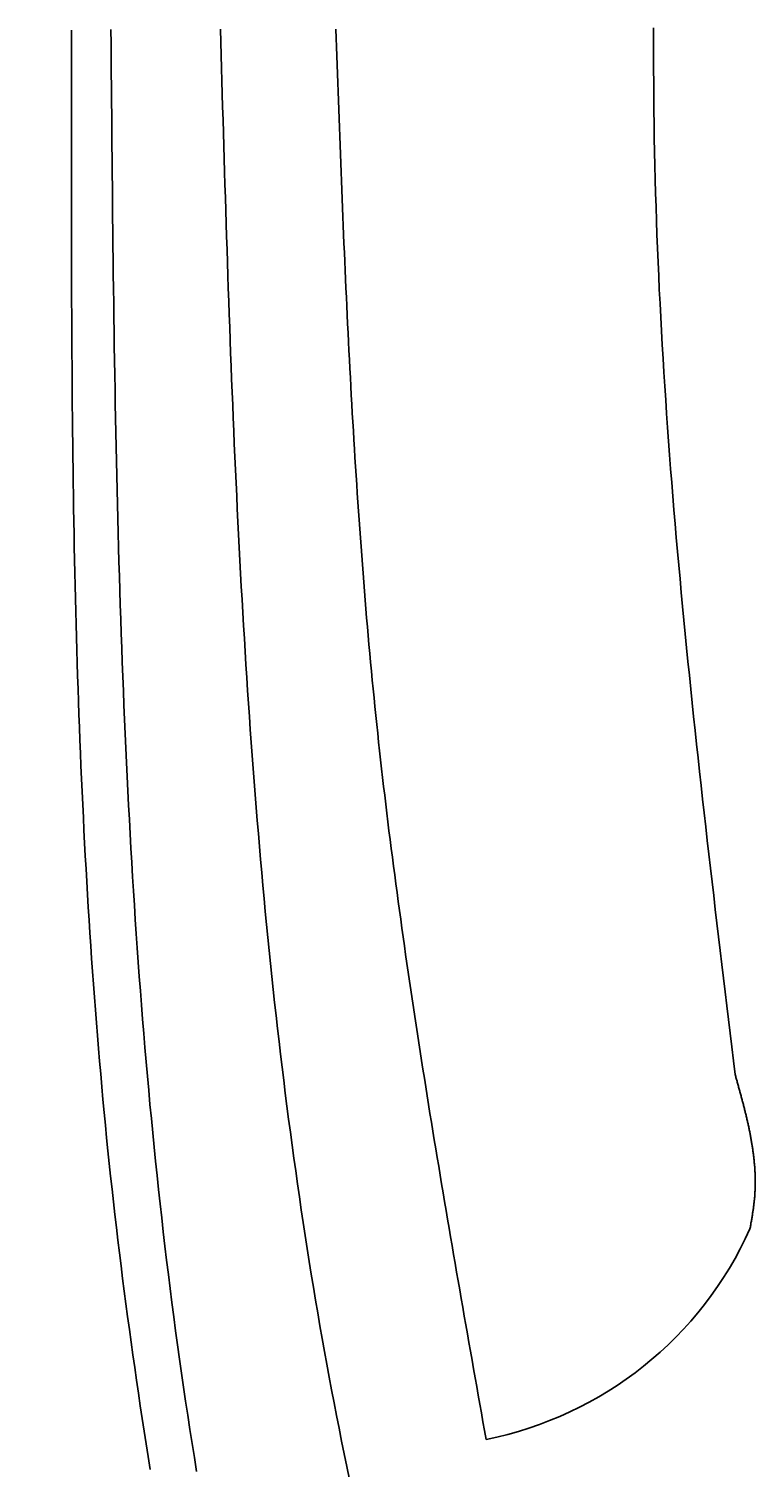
# Model space of a CAD drawing. Extents: x 715 to 7297, y 167 to 5810.
# Tile 20 of 92: x 1204 to 1392, y 3762 to 4133. Entities that reach past the tile are written whole.
import ezdxf

# ---------------------------------------------------------------- set-up
doc = ezdxf.new("R2010")
doc.units = 0
doc.layers.get('0').update_dxf_attribs({"linetype": 'CONTINUOUS'})
doc.layers.get('DEFPOINTS').update_dxf_attribs({"linetype": 'CONTINUOUS'})
doc.layers.add('4', color=3, linetype='CONTINUOUS')
doc.layers.add('CAR', color=10, linetype='CONTINUOUS')
doc.styles.get("Standard").update_dxf_attribs({"font": 'ISOCP.SHX'})
doc.dimstyles.get("Standard").update_dxf_attribs({"dimtxt": 2.5, "dimasz": 2.5, "dimexe": 1.25, "dimexo": 0.625, "dimtad": 1, "dimcen": 2.5, "dimazin": 3, "dimtfac": 1, "dimtmove": 0, "dimatfit": 3})

# ---------------------------------------------------------------- blocks, each defined once
blk = doc.blocks.new('PUNKT')
at = {"layer": '4', "color": 0, "linetype": 'BYBLOCK'}
blk.add_line((-0.5, 0), (-1, 0), dxfattribs=at)
at = {"layer": '4', "color": 0, "linetype": 'BYBLOCK', "const_width": 0.5}
blk.add_lwpolyline([(-0.25, 0, 1), (0.25, 0, 1)], format="xyb", close=True, dxfattribs=at)
blk = doc.blocks.new('*U18')
at = {"layer": '4', "color": 2}
blk.add_text('510', height=70, rotation=90, dxfattribs=at).set_placement((785.85, 2670.74))
blk = doc.blocks.new('*D4')
at = {"layer": '4'}
for p, q in [((1352.77, 5287.27), (775.85, 5287.27)), ((815.85, 227.27), (815.85, 5247.27)), ((1352.77, 187.27), (775.85, 187.27))]:
    blk.add_line(p, q, dxfattribs=at)
at = {"layer": 'DEFPOINTS', "color": 0}
for p in [(815.85, 5287.27), (1372.77, 5287.27), (1372.77, 187.27)]:
    blk.add_point(p, dxfattribs=at)
blk.add_blockref('*U18', (0, 0))
at = {"layer": '4', "xscale": 40, "yscale": 40, "zscale": 40}
for p, rotation in [((815.85, 5287.27), 90), ((815.85, 187.27), 270)]:
    blk.add_blockref('PUNKT', p, dxfattribs=dict(at, rotation=rotation))

msp = doc.modelspace()

# ---------------------------------------------------------------- linework, layer by layer
at = {"layer": 'CAR'}
for points in [[(1235.48, 3760.95, 0), (1234.96, 3764.24, 0), (1234.44, 3767.52, 0), (1233.93, 3770.8, 0), (1233.43, 3774.09, 0), (1232.94, 3777.38, 0), (1232.45, 3780.66, 0), (1231.96, 3783.95, 0), (1231.49, 3787.24, 0), (1231.02, 3790.53, 0), (1230.56, 3793.82, 0), (1230.1, 3797.11, 0), (1229.66, 3800.4, 0), (1229.22, 3803.69, 0), (1228.79, 3806.98, 0), (1228.36, 3810.28, 0), (1227.95, 3813.57, 0), (1227.54, 3816.87, 0), (1227.14, 3820.16, 0), (1226.75, 3823.46, 0), (1226.37, 3826.76, 0), (1225.99, 3830.06, 0), (1225.63, 3833.36, 0), (1225.27, 3836.66, 0), (1224.92, 3839.96, 0), (1224.58, 3843.26, 0), (1224.24, 3846.56, 0), (1223.92, 3849.87, 0), (1223.6, 3853.17, 0), (1223.29, 3856.48, 0), (1222.98, 3859.78, 0), (1222.69, 3863.09, 0), (1222.4, 3866.4, 0), (1222.12, 3869.71, 0), (1221.85, 3873.02, 0), (1221.58, 3876.33, 0), (1221.32, 3879.64, 0), (1221.07, 3882.95, 0), (1220.82, 3886.26, 0), (1220.58, 3889.57, 0), (1220.35, 3892.89, 0), (1220.12, 3896.2, 0), (1219.9, 3899.52, 0), (1219.69, 3902.83, 0), (1219.49, 3906.15, 0), (1219.28, 3909.47, 0), (1219.09, 3912.78, 0), (1218.9, 3916.1, 0), (1218.72, 3919.42, 0), (1218.54, 3922.74, 0), (1218.37, 3926.06, 0), (1218.21, 3929.38, 0), (1218.05, 3932.7, 0), (1217.89, 3936.03, 0), (1217.74, 3939.35, 0), (1217.6, 3942.67, 0), (1217.46, 3945.99, 0), (1217.33, 3949.32, 0), (1217.2, 3952.64, 0), (1217.08, 3955.97, 0), (1216.96, 3959.29, 0), (1216.85, 3962.62, 0), (1216.74, 3965.95, 0), (1216.63, 3969.27, 0), (1216.53, 3972.6, 0), (1216.44, 3975.93, 0), (1216.34, 3979.26, 0), (1216.26, 3982.59, 0), (1216.17, 3985.92, 0), (1216.09, 3989.25, 0), (1216.02, 3992.58, 0), (1215.95, 3995.91, 0), (1215.88, 3999.24, 0), (1215.82, 4002.57, 0), (1215.76, 4005.9, 0), (1215.7, 4009.24, 0), (1215.65, 4012.57, 0), (1215.6, 4015.9, 0), (1215.55, 4019.23, 0), (1215.5, 4022.57, 0), (1215.46, 4025.9, 0), (1215.43, 4029.24, 0), (1215.39, 4032.57, 0), (1215.36, 4035.9, 0), (1215.33, 4039.24, 0), (1215.3, 4042.58, 0), (1215.28, 4045.91, 0), (1215.25, 4049.25, 0), (1215.23, 4052.58, 0), (1215.21, 4055.92, 0), (1215.2, 4059.26, 0), (1215.18, 4062.59, 0), (1215.17, 4065.93, 0), (1215.16, 4069.27, 0), (1215.15, 4072.6, 0), (1215.15, 4075.94, 0), (1215.14, 4079.28, 0), (1215.14, 4082.62, 0), (1215.14, 4085.95, 0), (1215.13, 4089.29, 0), (1215.13, 4092.63, 0), (1215.14, 4095.97, 0), (1215.14, 4099.31, 0), (1215.14, 4102.65, 0), (1215.14, 4105.98, 0), (1215.15, 4109.32, 0), (1215.15, 4112.66, 0), (1215.16, 4116, 0), (1215.17, 4119.34, 0), (1215.17, 4122.68, 0), (1215.18, 4126.02, 0), (1215.19, 4129.36, 0), (1215.19, 4132.7, 0)], [(1225.35, 4132.91, 0), (1225.38, 4129.19, 0), (1225.41, 4125.47, 0), (1225.44, 4121.75, 0), (1225.47, 4118.03, 0), (1225.5, 4114.31, 0), (1225.54, 4110.59, 0), (1225.57, 4106.87, 0), (1225.6, 4103.15, 0), (1225.64, 4099.43, 0), (1225.67, 4095.71, 0), (1225.71, 4091.99, 0), (1225.75, 4088.27, 0), (1225.79, 4084.55, 0), (1225.83, 4080.84, 0), (1225.87, 4077.12, 0), (1225.91, 4073.4, 0), (1225.96, 4069.68, 0), (1226.01, 4065.96, 0), (1226.06, 4062.25, 0), (1226.11, 4058.53, 0), (1226.16, 4054.81, 0), (1226.22, 4051.1, 0), (1226.28, 4047.38, 0), (1226.34, 4043.67, 0), (1226.4, 4039.95, 0), (1226.47, 4036.24, 0), (1226.54, 4032.53, 0), (1226.61, 4028.81, 0), (1226.68, 4025.1, 0), (1226.76, 4021.39, 0), (1226.85, 4017.68, 0), (1226.93, 4013.97, 0), (1227.02, 4010.26, 0), (1227.11, 4006.55, 0), (1227.21, 4002.84, 0), (1227.31, 3999.13, 0), (1227.41, 3995.42, 0), (1227.52, 3991.71, 0), (1227.64, 3988.01, 0), (1227.75, 3984.3, 0), (1227.87, 3980.6, 0), (1228, 3976.89, 0), (1228.13, 3973.19, 0), (1228.27, 3969.49, 0), (1228.41, 3965.79, 0), (1228.55, 3962.09, 0), (1228.7, 3958.39, 0), (1228.86, 3954.69, 0), (1229.02, 3950.99, 0), (1229.19, 3947.29, 0), (1229.36, 3943.59, 0), (1229.54, 3939.9, 0), (1229.72, 3936.2, 0), (1229.91, 3932.51, 0), (1230.11, 3928.82, 0), (1230.31, 3925.13, 0), (1230.51, 3921.44, 0), (1230.73, 3917.75, 0), (1230.95, 3914.06, 0), (1231.18, 3910.37, 0), (1231.41, 3906.69, 0), (1231.65, 3903, 0), (1231.9, 3899.32, 0), (1232.15, 3895.64, 0), (1232.41, 3891.96, 0), (1232.68, 3888.28, 0), (1232.96, 3884.6, 0), (1233.24, 3880.92, 0), (1233.53, 3877.24, 0), (1233.83, 3873.57, 0), (1234.14, 3869.9, 0), (1234.45, 3866.22, 0), (1234.78, 3862.55, 0), (1235.11, 3858.88, 0), (1235.44, 3855.21, 0), (1235.79, 3851.55, 0), (1236.15, 3847.88, 0), (1236.51, 3844.22, 0), (1236.88, 3840.56, 0), (1237.27, 3836.9, 0), (1237.66, 3833.24, 0), (1238.06, 3829.58, 0), (1238.46, 3825.92, 0), (1238.88, 3822.27, 0), (1239.31, 3818.61, 0), (1239.74, 3814.96, 0), (1240.19, 3811.31, 0), (1240.65, 3807.66, 0), (1241.11, 3804.02, 0), (1241.59, 3800.37, 0), (1242.07, 3796.73, 0), (1242.57, 3793.09, 0), (1243.07, 3789.45, 0), (1243.59, 3785.81, 0), (1244.12, 3782.17, 0), (1244.65, 3778.54, 0), (1245.2, 3774.91, 0), (1245.76, 3771.27, 0), (1246.33, 3767.65, 0), (1246.91, 3764.02, 0), (1247.5, 3760.39, 0)], [(1287.02, 3758.37, 0), (1286.33, 3761.66, 0), (1285.65, 3764.95, 0), (1284.97, 3768.25, 0), (1284.31, 3771.55, 0), (1283.66, 3774.86, 0), (1283.02, 3778.16, 0), (1282.38, 3781.47, 0), (1281.76, 3784.78, 0), (1281.15, 3788.09, 0), (1280.55, 3791.41, 0), (1279.96, 3794.73, 0), (1279.37, 3798.05, 0), (1278.8, 3801.37, 0), (1278.24, 3804.69, 0), (1277.68, 3808.02, 0), (1277.14, 3811.35, 0), (1276.6, 3814.68, 0), (1276.07, 3818.01, 0), (1275.55, 3821.34, 0), (1275.05, 3824.68, 0), (1274.55, 3828.02, 0), (1274.05, 3831.36, 0), (1273.57, 3834.7, 0), (1273.1, 3838.04, 0), (1272.63, 3841.38, 0), (1272.17, 3844.73, 0), (1271.72, 3848.07, 0), (1271.28, 3851.42, 0), (1270.85, 3854.77, 0), (1270.42, 3858.12, 0), (1270.01, 3861.47, 0), (1269.6, 3864.82, 0), (1269.19, 3868.17, 0), (1268.8, 3871.52, 0), (1268.41, 3874.88, 0), (1268.03, 3878.23, 0), (1267.66, 3881.59, 0), (1267.3, 3884.94, 0), (1266.94, 3888.3, 0), (1266.59, 3891.66, 0), (1266.24, 3895.01, 0), (1265.91, 3898.37, 0), (1265.58, 3901.73, 0), (1265.25, 3905.09, 0), (1264.94, 3908.45, 0), (1264.63, 3911.81, 0), (1264.32, 3915.16, 0), (1264.02, 3918.52, 0), (1263.73, 3921.88, 0), (1263.45, 3925.24, 0), (1263.17, 3928.6, 0), (1262.89, 3931.96, 0), (1262.63, 3935.32, 0), (1262.36, 3938.67, 0), (1262.11, 3942.03, 0), (1261.86, 3945.39, 0), (1261.61, 3948.74, 0), (1261.37, 3952.1, 0), (1261.14, 3955.45, 0), (1260.91, 3958.81, 0), (1260.68, 3962.17, 0), (1260.46, 3965.52, 0), (1260.25, 3968.87, 0), (1260.04, 3972.23, 0), (1259.83, 3975.58, 0), (1259.63, 3978.94, 0), (1259.43, 3982.29, 0), (1259.24, 3985.64, 0), (1259.05, 3989, 0), (1258.87, 3992.35, 0), (1258.69, 3995.7, 0), (1258.52, 3999.05, 0), (1258.34, 4002.41, 0), (1258.18, 4005.76, 0), (1258.01, 4009.11, 0), (1257.85, 4012.46, 0), (1257.69, 4015.81, 0), (1257.54, 4019.16, 0), (1257.39, 4022.51, 0), (1257.24, 4025.86, 0), (1257.1, 4029.21, 0), (1256.96, 4032.56, 0), (1256.82, 4035.91, 0), (1256.68, 4039.26, 0), (1256.55, 4042.61, 0), (1256.42, 4045.96, 0), (1256.29, 4049.31, 0), (1256.17, 4052.66, 0), (1256.05, 4056.01, 0), (1255.93, 4059.36, 0), (1255.81, 4062.7, 0), (1255.69, 4066.05, 0), (1255.58, 4069.4, 0), (1255.47, 4072.75, 0), (1255.35, 4076.1, 0), (1255.25, 4079.45, 0), (1255.14, 4082.79, 0), (1255.03, 4086.14, 0), (1254.93, 4089.49, 0), (1254.82, 4092.84, 0), (1254.72, 4096.18, 0), (1254.62, 4099.53, 0), (1254.52, 4102.88, 0), (1254.42, 4106.23, 0), (1254.32, 4109.57, 0), (1254.22, 4112.92, 0), (1254.13, 4116.27, 0), (1254.03, 4119.62, 0), (1253.93, 4122.96, 0), (1253.84, 4126.31, 0), (1253.74, 4129.66, 0), (1253.65, 4133.01, 0)], [(1322.31, 3768.7, 0), (1321.91, 3770.98, 0), (1321.5, 3773.25, 0), (1321.1, 3775.53, 0), (1320.7, 3777.8, 0), (1320.3, 3780.08, 0), (1319.9, 3782.35, 0), (1319.49, 3784.63, 0), (1319.09, 3786.9, 0), (1318.69, 3789.17, 0), (1318.29, 3791.45, 0), (1317.89, 3793.72, 0), (1317.49, 3796, 0), (1317.09, 3798.27, 0), (1316.69, 3800.55, 0), (1316.3, 3802.82, 0), (1315.9, 3805.1, 0), (1315.5, 3807.37, 0), (1315.11, 3809.65, 0), (1314.71, 3811.93, 0), (1314.32, 3814.2, 0), (1313.93, 3816.48, 0), (1313.54, 3818.75, 0), (1313.15, 3821.03, 0), (1312.76, 3823.3, 0), (1312.37, 3825.58, 0), (1311.98, 3827.86, 0), (1311.6, 3830.13, 0), (1311.21, 3832.41, 0), (1310.83, 3834.69, 0), (1310.45, 3836.96, 0), (1310.07, 3839.24, 0), (1309.69, 3841.52, 0), (1309.31, 3843.79, 0), (1308.94, 3846.07, 0), (1308.57, 3848.35, 0), (1308.19, 3850.63, 0), (1307.82, 3852.9, 0), (1307.46, 3855.18, 0), (1307.09, 3857.46, 0), (1306.73, 3859.74, 0), (1306.36, 3862.02, 0), (1306, 3864.3, 0), (1305.65, 3866.58, 0), (1305.29, 3868.86, 0), (1304.94, 3871.14, 0), (1304.58, 3873.42, 0), (1304.24, 3875.7, 0), (1303.89, 3877.98, 0), (1303.54, 3880.26, 0), (1303.2, 3882.54, 0), (1302.86, 3884.82, 0), (1302.52, 3887.1, 0), (1302.19, 3889.38, 0), (1301.86, 3891.66, 0), (1301.53, 3893.95, 0), (1301.2, 3896.23, 0), (1300.88, 3898.51, 0), (1300.56, 3900.79, 0), (1300.24, 3903.08, 0), (1299.92, 3905.36, 0), (1299.61, 3907.65, 0), (1299.3, 3909.93, 0), (1299, 3912.21, 0), (1298.69, 3914.5, 0), (1298.39, 3916.79, 0), (1298.1, 3919.07, 0), (1297.8, 3921.36, 0), (1297.51, 3923.64, 0), (1297.22, 3925.93, 0), (1296.94, 3928.22, 0), (1296.66, 3930.5, 0), (1296.39, 3932.79, 0), (1296.11, 3935.08, 0), (1295.84, 3937.37, 0), (1295.58, 3939.66, 0), (1295.32, 3941.95, 0), (1295.06, 3944.24, 0), (1294.8, 3946.53, 0), (1294.55, 3948.82, 0), (1294.31, 3951.11, 0), (1294.06, 3953.4, 0), (1293.82, 3955.69, 0), (1293.59, 3957.98, 0), (1293.36, 3960.28, 0), (1293.13, 3962.57, 0), (1292.91, 3964.86, 0), (1292.69, 3967.16, 0), (1292.47, 3969.45, 0), (1292.26, 3971.75, 0), (1292.05, 3974.04, 0), (1291.85, 3976.34, 0), (1291.65, 3978.63, 0), (1291.45, 3980.93, 0), (1291.26, 3983.23, 0), (1291.07, 3985.52, 0), (1290.88, 3987.82, 0), (1290.69, 3990.12, 0), (1290.51, 3992.42, 0), (1290.34, 3994.71, 0), (1290.16, 3997.01, 0), (1289.99, 3999.31, 0), (1289.82, 4001.61, 0), (1289.65, 4003.91, 0), (1289.49, 4006.21, 0), (1289.33, 4008.51, 0), (1289.17, 4010.81, 0), (1289.02, 4013.11, 0), (1288.87, 4015.41, 0), (1288.72, 4017.71, 0), (1288.57, 4020.01, 0), (1288.43, 4022.32, 0), (1288.29, 4024.62, 0), (1288.15, 4026.92, 0), (1288.01, 4029.22, 0), (1287.87, 4031.53, 0), (1287.74, 4033.83, 0), (1287.61, 4036.13, 0), (1287.48, 4038.44, 0), (1287.36, 4040.74, 0), (1287.24, 4043.04, 0), (1287.11, 4045.35, 0), (1286.99, 4047.65, 0), (1286.88, 4049.96, 0), (1286.76, 4052.26, 0), (1286.65, 4054.57, 0), (1286.53, 4056.87, 0), (1286.42, 4059.18, 0), (1286.31, 4061.48, 0), (1286.21, 4063.79, 0), (1286.1, 4066.09, 0), (1286, 4068.4, 0), (1285.89, 4070.71, 0), (1285.79, 4073.01, 0), (1285.69, 4075.32, 0), (1285.59, 4077.63, 0), (1285.5, 4079.93, 0), (1285.4, 4082.24, 0), (1285.3, 4084.55, 0), (1285.21, 4086.85, 0), (1285.12, 4089.16, 0), (1285.02, 4091.47, 0), (1284.93, 4093.77, 0), (1284.84, 4096.08, 0), (1284.75, 4098.39, 0), (1284.66, 4100.7, 0), (1284.58, 4103.01, 0), (1284.49, 4105.31, 0), (1284.4, 4107.62, 0), (1284.32, 4109.93, 0), (1284.23, 4112.24, 0), (1284.15, 4114.54, 0), (1284.06, 4116.85, 0), (1283.98, 4119.16, 0), (1283.89, 4121.47, 0), (1283.81, 4123.78, 0), (1283.72, 4126.09, 0), (1283.64, 4128.39, 0), (1283.56, 4130.7, 0), (1283.47, 4133.01, 0)], [(1386.7, 3862.95, 0), (1386.27, 3866.5, 0), (1385.84, 3870.06, 0), (1385.41, 3873.62, 0), (1384.98, 3877.17, 0), (1384.55, 3880.73, 0), (1384.12, 3884.29, 0), (1383.69, 3887.84, 0), (1383.27, 3891.4, 0), (1382.84, 3894.95, 0), (1382.42, 3898.51, 0), (1382, 3902.07, 0), (1381.58, 3905.62, 0), (1381.16, 3909.18, 0), (1380.74, 3912.74, 0), (1380.33, 3916.29, 0), (1379.92, 3919.85, 0), (1379.51, 3923.41, 0), (1379.11, 3926.96, 0), (1378.7, 3930.52, 0), (1378.3, 3934.08, 0), (1377.91, 3937.63, 0), (1377.51, 3941.19, 0), (1377.12, 3944.75, 0), (1376.74, 3948.3, 0), (1376.35, 3951.86, 0), (1375.98, 3955.42, 0), (1375.6, 3958.97, 0), (1375.23, 3962.53, 0), (1374.87, 3966.09, 0), (1374.51, 3969.65, 0), (1374.15, 3973.2, 0), (1373.8, 3976.76, 0), (1373.45, 3980.32, 0), (1373.11, 3983.87, 0), (1372.78, 3987.43, 0), (1372.45, 3990.99, 0), (1372.12, 3994.55, 0), (1371.81, 3998.1, 0), (1371.49, 4001.66, 0), (1371.19, 4005.22, 0), (1370.89, 4008.78, 0), (1370.6, 4012.34, 0), (1370.31, 4015.89, 0), (1370.03, 4019.45, 0), (1369.76, 4023.01, 0), (1369.5, 4026.57, 0), (1369.24, 4030.13, 0), (1368.99, 4033.68, 0), (1368.75, 4037.24, 0), (1368.51, 4040.8, 0), (1368.29, 4044.36, 0), (1368.07, 4047.92, 0), (1367.86, 4051.48, 0), (1367.66, 4055.04, 0), (1367.46, 4058.59, 0), (1367.28, 4062.15, 0), (1367.1, 4065.71, 0), (1366.94, 4069.27, 0), (1366.78, 4072.83, 0), (1366.63, 4076.39, 0), (1366.5, 4079.95, 0), (1366.37, 4083.51, 0), (1366.25, 4087.07, 0), (1366.14, 4090.63, 0), (1366.05, 4094.19, 0), (1365.96, 4097.75, 0), (1365.88, 4101.31, 0), (1365.81, 4104.87, 0), (1365.76, 4108.43, 0), (1365.71, 4111.99, 0), (1365.68, 4115.55, 0), (1365.65, 4119.11, 0), (1365.63, 4122.67, 0), (1365.62, 4126.24, 0), (1365.63, 4129.8, 0), (1365.64, 4133.36, 0)], [(1390.54, 3823.1, 0), (1390.58, 3823.35, 0), (1390.63, 3823.6, 0), (1390.67, 3823.85, 0), (1390.72, 3824.1, 0), (1390.76, 3824.35, 0), (1390.8, 3824.6, 0), (1390.85, 3824.85, 0), (1390.89, 3825.1, 0), (1390.94, 3825.36, 0), (1390.98, 3825.61, 0), (1391.02, 3825.86, 0), (1391.06, 3826.11, 0), (1391.1, 3826.36, 0), (1391.15, 3826.61, 0), (1391.19, 3826.86, 0), (1391.22, 3827.11, 0), (1391.26, 3827.36, 0), (1391.3, 3827.61, 0), (1391.34, 3827.86, 0), (1391.38, 3828.12, 0), (1391.41, 3828.37, 0), (1391.44, 3828.62, 0), (1391.48, 3828.87, 0), (1391.51, 3829.12, 0), (1391.54, 3829.37, 0), (1391.57, 3829.62, 0), (1391.6, 3829.87, 0), (1391.63, 3830.12, 0), (1391.66, 3830.37, 0), (1391.68, 3830.62, 0), (1391.71, 3830.88, 0), (1391.73, 3831.13, 0), (1391.75, 3831.38, 0), (1391.77, 3831.63, 0), (1391.79, 3831.88, 0), (1391.8, 3832.13, 0), (1391.82, 3832.38, 0), (1391.83, 3832.63, 0), (1391.85, 3832.88, 0), (1391.86, 3833.13, 0), (1391.87, 3833.38, 0), (1391.88, 3833.63, 0), (1391.88, 3833.89, 0), (1391.89, 3834.14, 0), (1391.89, 3834.39, 0), (1391.9, 3834.64, 0), (1391.9, 3834.89, 0), (1391.9, 3835.14, 0), (1391.9, 3835.39, 0), (1391.9, 3835.64, 0), (1391.89, 3835.89, 0), (1391.89, 3836.14, 0), (1391.88, 3836.39, 0), (1391.88, 3836.64, 0), (1391.87, 3836.89, 0), (1391.86, 3837.15, 0), (1391.85, 3837.4, 0), (1391.84, 3837.65, 0), (1391.83, 3837.9, 0), (1391.81, 3838.15, 0), (1391.8, 3838.4, 0), (1391.78, 3838.65, 0), (1391.76, 3838.9, 0), (1391.75, 3839.15, 0), (1391.73, 3839.4, 0), (1391.71, 3839.65, 0), (1391.68, 3839.9, 0), (1391.66, 3840.15, 0), (1391.64, 3840.4, 0), (1391.61, 3840.65, 0), (1391.59, 3840.91, 0), (1391.56, 3841.16, 0), (1391.53, 3841.41, 0), (1391.51, 3841.66, 0), (1391.48, 3841.91, 0), (1391.45, 3842.16, 0), (1391.41, 3842.41, 0), (1391.38, 3842.66, 0), (1391.35, 3842.91, 0), (1391.31, 3843.16, 0), (1391.28, 3843.41, 0), (1391.24, 3843.66, 0), (1391.21, 3843.91, 0), (1391.17, 3844.16, 0), (1391.13, 3844.41, 0), (1391.09, 3844.66, 0), (1391.05, 3844.91, 0), (1391.01, 3845.17, 0), (1390.97, 3845.42, 0), (1390.92, 3845.67, 0), (1390.88, 3845.92, 0), (1390.84, 3846.17, 0), (1390.79, 3846.42, 0), (1390.75, 3846.67, 0), (1390.7, 3846.92, 0), (1390.65, 3847.17, 0), (1390.6, 3847.42, 0), (1390.56, 3847.67, 0), (1390.51, 3847.92, 0), (1390.46, 3848.17, 0), (1390.4, 3848.42, 0), (1390.35, 3848.67, 0), (1390.3, 3848.92, 0), (1390.25, 3849.17, 0), (1390.2, 3849.42, 0), (1390.14, 3849.67, 0), (1390.09, 3849.93, 0), (1390.03, 3850.18, 0), (1389.98, 3850.43, 0), (1389.92, 3850.68, 0), (1389.86, 3850.93, 0), (1389.8, 3851.18, 0), (1389.75, 3851.43, 0), (1389.69, 3851.68, 0), (1389.63, 3851.93, 0), (1389.57, 3852.18, 0), (1389.51, 3852.43, 0), (1389.45, 3852.68, 0), (1389.39, 3852.93, 0), (1389.33, 3853.18, 0), (1389.27, 3853.43, 0), (1389.2, 3853.68, 0), (1389.14, 3853.93, 0), (1389.08, 3854.18, 0), (1389.01, 3854.43, 0), (1388.95, 3854.68, 0), (1388.89, 3854.93, 0), (1388.82, 3855.18, 0), (1388.76, 3855.44, 0), (1388.69, 3855.69, 0), (1388.62, 3855.94, 0), (1388.56, 3856.19, 0), (1388.49, 3856.44, 0), (1388.43, 3856.69, 0), (1388.36, 3856.94, 0), (1388.29, 3857.19, 0), (1388.22, 3857.44, 0), (1388.16, 3857.69, 0), (1388.09, 3857.94, 0), (1388.02, 3858.19, 0), (1387.95, 3858.44, 0), (1387.88, 3858.69, 0), (1387.81, 3858.94, 0), (1387.75, 3859.19, 0), (1387.68, 3859.44, 0), (1387.61, 3859.69, 0), (1387.54, 3859.94, 0), (1387.47, 3860.19, 0), (1387.4, 3860.44, 0), (1387.33, 3860.69, 0), (1387.26, 3860.94, 0), (1387.19, 3861.19, 0), (1387.12, 3861.45, 0), (1387.05, 3861.7, 0), (1386.98, 3861.95, 0), (1386.91, 3862.2, 0), (1386.84, 3862.45, 0), (1386.77, 3862.7, 0), (1386.7, 3862.95, 0)]]:
    msp.add_polyline3d(points, dxfattribs=at)
msp.add_arc((1303.821, 3861.881), 94.994, 281.22317, 335.90253, dxfattribs=at)

# ---------------------------------------------------------------- dimensions: what is measured, and where the dimension line sits
at = {"layer": '4'}
dim = msp.add_linear_dim(base=(815.852, 5287.271), p1=(1372.775, 187.271), p2=(1372.775, 5287.271), angle=90, dimstyle='Standard', dxfattribs=at)
dim.commit()
dim.dimension.update_dxf_attribs({"geometry": '*D4', "text_midpoint": (750.852, 2737.271)})

doc.saveas('drawing.dxf')
